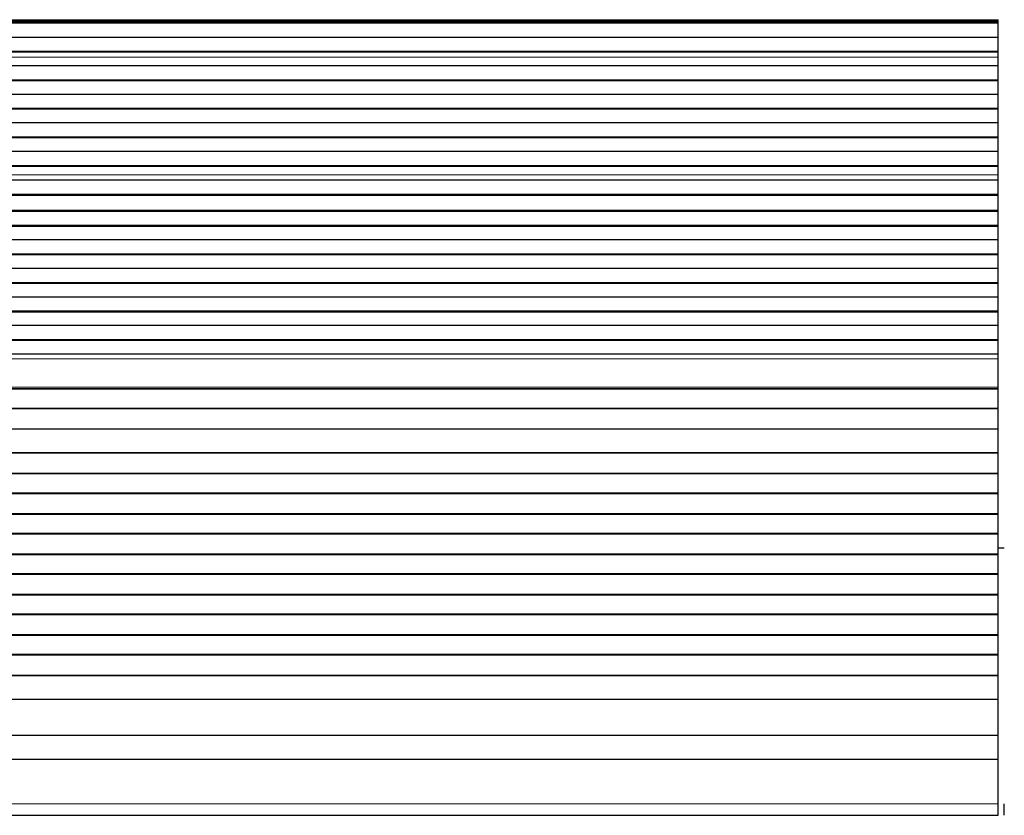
# Model space of a CAD drawing. Header units: inches. Extents: x 0 to 20790, y -12 to 14700.
# Tile 72 of 133: x 5170 to 5658, y 11587 to 11981. Entities that reach past the tile are written whole.
import ezdxf

# ---------------------------------------------------------------- set-up
doc = ezdxf.new("R2010")
doc.units = ezdxf.units.IN
doc.layers.add('1', color=7, linetype='Continuous', true_color=0xffffff)
doc.layers.add('254', color=7, linetype='Continuous', true_color=0xffffff)
doc.styles.add('latin_extended', font='simplex.shx')
doc.dimstyles.get("Standard").update_dxf_attribs({"dimtxt": 0.18, "dimasz": 0.18, "dimexe": 0.18, "dimexo": 0.0625, "dimgap": 0.09, "dimtad": 0, "dimtih": 1, "dimtoh": 1, "dimdec": 4, "dimzin": 0, "dimdsep": 46, "dimtxsty": 'Standard', "dimcen": 0.09, "dimadec": 0, "dimazin": 0, "dimtfac": 1, "dimtdec": 4, "dimtofl": 0, "dimtmove": 0, "dimatfit": 3, "dimfxl": 1, "dimtolj": 1, "dimtzin": 0, "dimarcsym": 0})

# ---------------------------------------------------------------- blocks, each defined once
blk = doc.blocks.new('_U12')
at = {"layer": '254', "color": 3, "linetype": 'Continuous', "lineweight": 13, "transparency": 16777216}
for p, q in [((1265.87, 11808.12), (1265.87, 8470.57)), ((7579.37, 10116.01), (7579.37, 8470.57)), ((7456.87, 8505.57), (1388.37, 8505.57))]:
    blk.add_line(p, q, dxfattribs=at)
at = {"layer": '254', "color": 3, "transparency": 16777216}
for points in [[(1388.37, 8525.98), (1388.37, 8485.15), (1265.87, 8505.57)], [(7456.87, 8485.15), (7456.87, 8525.98), (7579.37, 8505.57)]]:
    blk.add_solid(points, dxfattribs=at)
at = {"layer": 'Defpoints', "color": 0, "transparency": 16777216}
for p in [(1265.87, 11843.12), (7579.37, 10151.01), (1265.87, 8505.57)]:
    blk.add_point(p, dxfattribs=at)
at = {"layer": '254', "color": 2, "lineweight": 13, "transparency": 16777216, "insert": (4215.54, 8689.32), "char_height": 122.5, "attachment_point": 1, "style": 'latin_extended'}
blk.add_mtext('\\A1;6314', dxfattribs=at)

msp = doc.modelspace()

# ---------------------------------------------------------------- linework, layer by layer
at = {"layer": '1', "color": 110, "linetype": 'Continuous', "lineweight": 13}
for p, q in [((5654.875, 11981.35), (4677.875, 11981.35)), ((5654.875, 11980.926), (4677.875, 11980.926)), ((5654.875, 11962.731), (4677.875, 11962.731)), ((5654.875, 11962.704), (4677.875, 11962.704)), ((5654.875, 11904.466), (4677.875, 11904.466)), ((5654.875, 11904.438), (4677.875, 11904.438)), ((5654.875, 11813.401), (4677.875, 11813.401)), ((5654.875, 11799.259), (4677.875, 11799.259)), ((5654.875, 11592.925), (4677.875, 11592.925))]:
    msp.add_line(p, q, dxfattribs=at)
at = {"layer": '1', "color": 2, "linetype": 'Continuous', "lineweight": 25}
for p, q in [((5654.875, 11980.502), (4677.875, 11980.502)), ((5654.875, 11979.835), (4677.875, 11979.835)), ((5654.875, 11979.699), (4677.875, 11979.699)), ((5654.875, 11980.926), (5654.875, 11981.35)), ((5654.875, 11980.502), (5654.875, 11980.926)), ((5654.875, 11979.835), (5654.875, 11980.502)), ((5654.875, 11979.699), (5654.875, 11979.835)), ((5654.875, 11972.467), (5654.875, 11979.699)), ((5654.875, 11972.467), (4677.875, 11972.467)), ((5654.875, 11965.533), (5654.875, 11972.467)), ((5654.875, 11965.533), (4677.875, 11965.533)), ((5654.875, 11965.179), (4677.875, 11965.179)), ((5654.875, 11965.179), (5654.875, 11965.533)), ((5654.875, 11962.731), (5654.875, 11965.179)), ((5654.875, 11962.704), (5654.875, 11962.731)), ((5654.875, 11958.51), (5654.875, 11962.704)), ((5654.875, 11958.51), (4677.875, 11958.51)), ((5654.875, 11951.439), (5654.875, 11958.51)), ((5654.875, 11951.439), (4677.875, 11951.439)), ((5654.875, 11951.086), (4677.875, 11951.086)), ((5654.875, 11951.086), (5654.875, 11951.439)), ((5654.875, 11944.368), (5654.875, 11951.086)), ((5654.875, 11944.368), (4677.875, 11944.368)), ((5654.875, 11937.297), (5654.875, 11944.368)), ((5654.875, 11937.297), (4677.875, 11937.297)), ((5654.875, 11936.944), (4677.875, 11936.944)), ((5654.875, 11936.944), (5654.875, 11937.297)), ((5654.875, 11930.226), (5654.875, 11936.944)), ((5654.875, 11930.226), (4677.875, 11930.226)), ((5654.875, 11923.155), (5654.875, 11930.226)), ((5654.875, 11923.155), (4677.875, 11923.155)), ((5654.875, 11922.802), (4677.875, 11922.802)), ((5654.875, 11922.802), (5654.875, 11923.155)), ((5654.875, 11916.084), (5654.875, 11922.802)), ((5654.875, 11916.084), (4677.875, 11916.084)), ((5654.875, 11909.013), (5654.875, 11916.084)), ((5654.875, 11909.013), (4677.875, 11909.013)), ((5654.875, 11908.659), (4677.875, 11908.659)), ((5654.875, 11908.659), (5654.875, 11909.013)), ((5654.875, 11904.466), (5654.875, 11908.659)), ((5654.875, 11901.894), (4677.875, 11901.894)), ((5654.875, 11901.887), (4677.875, 11901.887)), ((5654.875, 11904.438), (5654.875, 11904.466)), ((5654.875, 11901.894), (5654.875, 11904.438)), ((5654.875, 11901.887), (5654.875, 11901.894)), ((5654.875, 11894.682), (5654.875, 11901.887)), ((5654.875, 11894.682), (4677.875, 11894.682)), ((5654.875, 11894.329), (4677.875, 11894.329)), ((5654.875, 11894.329), (5654.875, 11894.682)), ((5654.875, 11886.806), (5654.875, 11894.329)), ((5654.875, 11886.806), (4677.875, 11886.806)), ((5654.875, 11886.386), (4677.875, 11886.386)), ((5654.875, 11886.386), (5654.875, 11886.806)), ((5654.875, 11879.315), (5654.875, 11886.386)), ((5654.875, 11879.315), (4677.875, 11879.315)), ((5654.875, 11878.961), (4677.875, 11878.961)), ((5654.875, 11878.961), (5654.875, 11879.315)), ((5654.875, 11872.243), (5654.875, 11878.961)), ((5654.875, 11872.243), (4677.875, 11872.243)), ((5654.875, 11865.172), (5654.875, 11872.243)), ((5654.875, 11865.172), (4677.875, 11865.172)), ((5654.875, 11864.819), (4677.875, 11864.819)), ((5654.875, 11864.819), (5654.875, 11865.172)), ((5654.875, 11858.101), (5654.875, 11864.819)), ((5654.875, 11858.101), (4677.875, 11858.101)), ((5654.875, 11851.03), (5654.875, 11858.101)), ((5654.875, 11851.03), (4677.875, 11851.03)), ((5654.875, 11850.677), (4677.875, 11850.677)), ((5654.875, 11850.677), (5654.875, 11851.03)), ((5654.875, 11843.959), (5654.875, 11850.677)), ((5654.875, 11843.959), (4677.875, 11843.959)), ((5654.875, 11836.888), (5654.875, 11843.959)), ((5654.875, 11836.888), (4677.875, 11836.888)), ((5654.875, 11836.535), (4677.875, 11836.535)), ((5654.875, 11836.535), (5654.875, 11836.888)), ((5654.875, 11829.817), (5654.875, 11836.535)), ((5654.875, 11829.817), (4677.875, 11829.817)), ((5654.875, 11822.746), (5654.875, 11829.817)), ((5654.875, 11822.746), (4677.875, 11822.746)), ((5654.875, 11822.392), (4677.875, 11822.392)), ((5654.875, 11822.392), (5654.875, 11822.746)), ((5654.875, 11815.675), (5654.875, 11822.392)), ((5654.875, 11815.675), (4677.875, 11815.675)), ((5654.875, 11813.401), (5654.875, 11815.675)), ((5654.875, 11799.259), (5654.875, 11813.401)), ((5654.875, 11798.543), (4677.875, 11798.543)), ((5654.875, 11798.293), (4677.875, 11798.293)), ((5654.875, 11798.543), (5654.875, 11799.259)), ((5654.875, 11798.293), (5654.875, 11798.543)), ((5654.875, 11788.793), (5654.875, 11798.293)), ((5654.875, 11788.793), (4677.875, 11788.793)), ((5654.875, 11788.543), (4677.875, 11788.543)), ((5654.875, 11788.543), (5654.875, 11788.793)), ((5654.875, 11778.543), (5654.875, 11788.543)), ((5654.875, 11778.543), (4677.875, 11778.543)), ((5654.875, 11766.793), (5654.875, 11778.543)), ((5654.875, 11766.793), (4677.875, 11766.793)), ((5654.875, 11766.543), (4677.875, 11766.543)), ((5654.875, 11766.543), (5654.875, 11766.793)), ((5654.875, 11756.543), (5654.875, 11766.543)), ((5654.875, 11756.543), (4677.875, 11756.543)), ((5654.875, 11756.293), (4677.875, 11756.293)), ((5654.875, 11756.293), (5654.875, 11756.543)), ((5654.875, 11746.793), (5654.875, 11756.293)), ((5654.875, 11746.793), (4677.875, 11746.793)), ((5654.875, 11746.543), (4677.875, 11746.543)), ((5654.875, 11746.543), (5654.875, 11746.793)), ((5654.875, 11736.543), (5654.875, 11746.543)), ((5654.875, 11736.543), (4677.875, 11736.543)), ((5654.875, 11736.293), (4677.875, 11736.293)), ((5654.875, 11736.293), (5654.875, 11736.543)), ((5654.875, 11726.793), (5654.875, 11736.293)), ((5654.875, 11726.793), (4677.875, 11726.793)), ((5654.875, 11726.543), (4677.875, 11726.543)), ((5654.875, 11726.543), (5654.875, 11726.793)), ((5654.875, 11716.543), (5654.875, 11726.543)), ((5654.875, 11716.543), (4677.875, 11716.543)), ((5654.875, 11716.293), (4677.875, 11716.293)), ((5654.874, 11719.691), (5657.871, 11719.691)), ((5654.875, 11716.293), (5654.875, 11716.543)), ((5654.875, 11706.793), (5654.875, 11716.293)), ((5654.875, 11706.793), (4677.875, 11706.793)), ((5654.875, 11706.543), (4677.875, 11706.543)), ((5654.875, 11706.543), (5654.875, 11706.793)), ((5654.875, 11696.543), (5654.875, 11706.543)), ((5654.875, 11696.543), (4677.875, 11696.543)), ((5654.875, 11696.293), (4677.875, 11696.293)), ((5654.875, 11696.293), (5654.875, 11696.543)), ((5654.875, 11686.793), (5654.875, 11696.293)), ((5654.875, 11686.793), (4677.875, 11686.793)), ((5654.875, 11686.543), (4677.875, 11686.543)), ((5654.875, 11686.543), (5654.875, 11686.793)), ((5654.875, 11676.543), (5654.875, 11686.543)), ((5654.875, 11676.543), (4677.875, 11676.543)), ((5654.875, 11676.293), (4677.875, 11676.293)), ((5654.875, 11676.293), (5654.875, 11676.543)), ((5654.875, 11666.793), (5654.875, 11676.293)), ((5654.875, 11666.793), (4677.875, 11666.793)), ((5654.875, 11666.543), (4677.875, 11666.543)), ((5654.875, 11666.543), (5654.875, 11666.793)), ((5654.875, 11656.543), (5654.875, 11666.543)), ((5654.875, 11656.543), (4677.875, 11656.543)), ((5654.875, 11656.293), (4677.875, 11656.293)), ((5654.875, 11656.293), (5654.875, 11656.543)), ((5654.875, 11644.56), (5654.875, 11656.293)), ((5654.875, 11644.56), (4677.875, 11644.56)), ((5654.875, 11626.748), (5654.875, 11644.56)), ((5654.875, 11626.748), (4677.875, 11626.748)), ((5654.875, 11614.788), (5654.875, 11626.748)), ((5654.875, 11614.788), (4677.875, 11614.788)), ((5654.875, 11592.925), (5654.875, 11614.788)), ((5654.875, 11587.205), (5654.875, 11592.925)), ((5657.875, 11587.205), (5657.875, 11592.925)), ((4677.875, 11587.205), (5654.875, 11587.205))]:
    msp.add_line(p, q, dxfattribs=at)

# ---------------------------------------------------------------- dimensions: what is measured, and where the dimension line sits
at = {"layer": '254', "color": 2, "linetype": 'Continuous', "lineweight": 13}
dim = msp.add_linear_dim(base=(1265.868, 8505.565), p1=(7579.375, 10151.013), p2=(1265.868, 11843.12), dimstyle='Standard', override={"dimscale": 35, "dimtxt": 3.5, "dimasz": 3.5, "dimexe": 1, "dimexo": 1, "dimgap": 1.75, "dimtad": 1, "dimtih": 1, "dimtoh": 0, "dimdec": 0, "dimlfac": 1, "dimzin": 8, "dimdsep": 46, "dimlunit": 2, "dimtxsty": 'latin_extended', "dimsah": 1, "dimse1": 0, "dimse2": 0, "dimsd1": 0, "dimsd2": 0, "dimclrd": 3, "dimclre": 3, "dimclrt": 2, "dimtol": 0, "dimtm": -0.1, "dimtfac": 0.714286, "dimtdec": 3, "dimtofl": 1, "dimtmove": 0, "dimtzin": 8, "dimlwd": 13, "dimlwe": 13}, dxfattribs=at)
dim.commit()
dim.dimension.update_dxf_attribs({"geometry": '_U12', "text_midpoint": (4422.622, 8505.565), "dimtype": 160})

doc.saveas('drawing.dxf')
